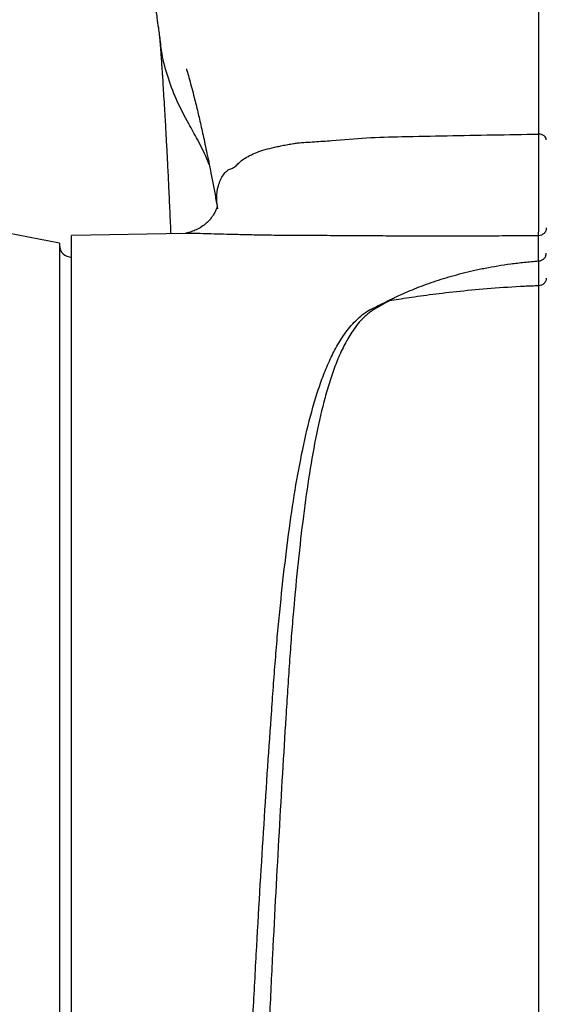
# Model space of a CAD drawing. Header units: millimetres. Extents: x 3 to 2256, y 2 to 1102.
# Tile 12 of 15: x 1896 to 2029, y 605 to 854. Entities that reach past the tile are written whole.
import ezdxf

# ---------------------------------------------------------------- set-up
doc = ezdxf.new("R2010")
doc.units = ezdxf.units.MM

msp = doc.modelspace()

# ---------------------------------------------------------------- linework, layer by layer
at = {"color": 7, "linetype": 'Continuous', "lineweight": 25}
for p, q in [((1905.92, 797.23), (1810.19, 815.59)), ((1937.65, 799.65), (1908.92, 799.15)), ((1908.92, 323.11), (1908.92, 799.15)), ((2026.96, 792.71), (2026.96, 799.09)), ((1905.92, 797.23), (1905.92, 286.65))]:
    msp.add_line(p, q, dxfattribs=at)
msp.add_arc((1908.92, 796.65), 3, 180, 270, dxfattribs=at)
for points, knots in [([(2027.01, 824.74), (2027.02, 831.69), (2027.03, 838.88), (2027.05, 853.73), (2027.06, 861.39), (2027.07, 877.17), (2027.08, 885.29), (2027.09, 897.82), (2027.09, 902.05), (2027.1, 908.49), (2027.1, 910.65), (2027.1, 915.01), (2027.1, 917.2), (2027.1, 923.81), (2027.11, 928.26), (2027.11, 935.01), (2027.11, 937.27), (2027.11, 941.8), (2027.11, 944.07), (2027.11, 955.49), (2027.11, 964.76), (2027.11, 983.56), (2027.11, 993.09), (2027.11, 1007.58), (2027.11, 1012.44), (2027.11, 1022.19), (2027.11, 1027.09), (2027.1, 1032)], [0, 0, 0, 0, 0.125, 0.125, 0.25, 0.25, 0.375, 0.375, 0.4375, 0.4375, 0.46875, 0.46875, 0.5, 0.5, 0.5625, 0.5625, 0.59375, 0.59375, 0.625, 0.625, 0.75, 0.75, 0.875, 0.875, 0.9375, 0.9375, 1, 1, 1, 1]), ([(1926.01, 879.58), (1926.13, 879.02), (1926.38, 877.87), (1926.74, 876.18), (1927.1, 874.41), (1927.48, 872.52), (1927.84, 870.64), (1928.13, 869.03), (1928.39, 867.63), (1928.66, 866.07), (1928.99, 864.15), (1929.33, 862.06), (1929.63, 860.18), (1929.87, 858.61), (1930.08, 857.21), (1930.3, 855.73), (1930.57, 853.86), (1930.92, 851.28), (1931.19, 849.28), (1931.34, 848.14)], [0, 0, 0, 0, 0.063302, 0.128131, 0.183802, 0.250976, 0.323515, 0.37483, 0.412042, 0.460157, 0.52423, 0.594529, 0.655604, 0.69716, 0.737327, 0.780521, 0.830037, 0.90284, 1, 1, 1, 1]), ([(1931.19, 849.26), (1931.22, 848.86), (1931.31, 847.81), (1931.43, 846.13), (1931.56, 844.41), (1931.66, 843.04), (1931.74, 841.87), (1931.82, 840.73), (1931.92, 839.16), (1932.06, 837.05), (1932.23, 834.29), (1932.41, 831.39), (1932.57, 828.56), (1932.72, 826.05), (1932.84, 823.77), (1932.96, 821.58), (1933.08, 819.32), (1933.24, 816.08), (1933.46, 811.66), (1933.72, 806.02), (1933.91, 801.93), (1934, 799.73), (1934.01, 799.59)], [0, 0, 0, 0, 0.032324, 0.087224, 0.130709, 0.162727, 0.188388, 0.21511, 0.242957, 0.297269, 0.35741, 0.42366, 0.481559, 0.531274, 0.573025, 0.613496, 0.655637, 0.69997, 0.792671, 0.893393, 0.992993, 1, 1, 1, 1]), ([(1938.58, 827.35), (1937.49, 829.37), (1935.31, 833.39), (1933.09, 839.59), (1931.78, 844.52), (1931.5, 847.38), (1931.43, 848.16)], [0, 0, 0, 0, 0.301469, 0.598562, 0.891758, 1, 1, 1, 1]), ([(1937.99, 841.21), (1937.99, 841.2), (1938, 841.17), (1938.25, 840.28), (1938.74, 838.52), (1939.34, 836.35), (1939.89, 834.22), (1940.4, 832.21), (1940.83, 830.45), (1941.26, 828.57), (1941.72, 826.55), (1942.2, 824.39), (1942.68, 822.19), (1943.2, 819.73), (1943.76, 817.02), (1944.36, 813.98), (1944.98, 810.72), (1945.48, 807.97), (1945.76, 806.33), (1945.84, 805.85)], [0, 0, 0, 0, 0.032467, 0.080087, 0.154592, 0.232747, 0.310143, 0.367864, 0.424035, 0.472279, 0.522504, 0.568866, 0.619864, 0.674831, 0.739272, 0.80812, 0.88551, 0.96582, 1, 1, 1, 1]), ([(1943.74, 817.11), (1943.52, 817.65), (1942.65, 819.75), (1940.93, 823.17), (1939.33, 826.02), (1938.58, 827.35)], [0, 0, 0, 0, 0.155414, 0.605365, 1, 1, 1, 1]), ([(2026.96, 799.09), (2026.96, 799.11), (2026.96, 799.13), (2026.96, 799.19), (2026.97, 799.22), (2026.97, 799.32), (2026.98, 799.48), (2026.98, 799.68), (2026.99, 799.91), (2026.99, 800.04), (2027.01, 800.73), (2027.02, 801.45), (2027.03, 803.24), (2027.04, 804.27), (2027.05, 806), (2027.05, 806.62), (2027.06, 807.87), (2027.06, 808.52), (2027.06, 809.51), (2027.06, 809.85), (2027.06, 810.53), (2027.07, 810.88), (2027.07, 811.92), (2027.07, 813.32), (2027.06, 814.72), (2027.06, 815.78), (2027.06, 816.13), (2027.06, 816.83), (2027.06, 817.17), (2027.05, 818.19), (2027.05, 818.86), (2027.05, 819.84), (2027.04, 820.16), (2027.04, 820.8), (2027.04, 821.11), (2027.03, 822.03), (2027.03, 822.61), (2027.02, 823.44), (2027.02, 823.71), (2027.01, 824.11), (2027.01, 824.24), (2027.01, 824.49), (2027.01, 824.62), (2027.01, 824.74)], [0, 0, 0, 0, 0.015625, 0.015625, 0.03125, 0.03125, 0.0625, 0.09375, 0.09375, 0.125, 0.125, 0.25, 0.25, 0.375, 0.375, 0.4375, 0.4375, 0.5, 0.5, 0.53125, 0.53125, 0.5625, 0.5625, 0.625, 0.6875, 0.6875, 0.71875, 0.71875, 0.75, 0.75, 0.8125, 0.8125, 0.84375, 0.84375, 0.875, 0.875, 0.9375, 0.9375, 0.96875, 0.96875, 0.984375, 0.984375, 1, 1, 1, 1]), ([(2028.92, 823.3), (2028.92, 823.49), (2028.87, 823.67), (2028.68, 824.01), (2028.54, 824.17), (2028.19, 824.43), (2027.98, 824.54), (2027.51, 824.69), (2027.26, 824.73), (2027.01, 824.74)], [0, 0, 0, 0, 0.25, 0.25, 0.5, 0.5, 0.75, 0.75, 1, 1, 1, 1]), ([(1945.74, 806.43), (1945.73, 806.43), (1945.72, 806.44), (1945.57, 805.88), (1945.18, 804.99), (1944.69, 804.17), (1944.15, 803.43), (1943.43, 802.63), (1942.43, 801.73), (1941.06, 800.85), (1939.84, 800.27), (1938.69, 799.92), (1938.34, 799.82), (1938.13, 799.76), (1937.9, 799.7), (1937.72, 799.66), (1937.71, 799.66), (1937.71, 799.66)], [0, 0, 0, 0, 0.092095, 0.201431, 0.288406, 0.359999, 0.415739, 0.466923, 0.52609, 0.594628, 0.658251, 0.734848, 0.773341, 0.81854, 0.866377, 0.942868, 1, 1, 1, 1]), ([(2028.92, 801.07), (2028.92, 800.82), (2028.87, 800.56), (2028.68, 800.08), (2028.53, 799.87), (2028.17, 799.5), (2027.95, 799.35), (2027.47, 799.15), (2027.22, 799.09), (2026.96, 799.09)], [0, 0, 0, 0, 0.25, 0.25, 0.5, 0.5, 0.75, 0.75, 1, 1, 1, 1]), ([(2027.01, 792.71), (2027.14, 792.72), (2027.26, 792.74), (2027.51, 792.79), (2027.63, 792.83), (2027.86, 792.94), (2027.97, 793), (2028.18, 793.14), (2028.28, 793.23), (2028.46, 793.41), (2028.53, 793.51), (2028.67, 793.72), (2028.73, 793.83), (2028.83, 794.06), (2028.86, 794.18), (2028.91, 794.43), (2028.92, 794.55), (2028.92, 794.68)], [0, 0, 0, 0, 0.125, 0.125, 0.25, 0.25, 0.375, 0.375, 0.5, 0.5, 0.625, 0.625, 0.75, 0.75, 0.875, 0.875, 1, 1, 1, 1]), ([(1984.07, 780.24), (1984.83, 780.6), (1985.56, 780.97), (1987.02, 781.7), (1987.74, 782.06), (1988.81, 782.6), (1989.16, 782.78), (1989.87, 783.13), (1990.95, 783.66), (1992.06, 784.16), (1994.29, 785.15), (1995.83, 785.78), (1999, 786.98), (2000.64, 787.55), (2004.04, 788.62), (2005.81, 789.13), (2008.58, 789.84), (2009.53, 790.07), (2010.99, 790.4), (2011.49, 790.5), (2012.49, 790.71), (2013, 790.82), (2015.56, 791.32), (2017.69, 791.67), (2021.05, 792.13), (2022.19, 792.26), (2024.53, 792.51), (2025.74, 792.62), (2026.96, 792.71)], [0, 0, 0, 0, 0.0625, 0.0625, 0.125, 0.125, 0.15625, 0.15625, 0.1875, 0.25, 0.25, 0.375, 0.375, 0.5, 0.5, 0.625, 0.625, 0.6875, 0.6875, 0.71875, 0.71875, 0.75, 0.75, 0.875, 0.875, 0.9375, 0.9375, 1, 1, 1, 1]), ([(2028.92, 788.38), (2028.92, 788.13), (2028.87, 787.89), (2028.68, 787.43), (2028.54, 787.21), (2028.19, 786.86), (2027.98, 786.71), (2027.51, 786.51), (2027.26, 786.45), (2027.01, 786.44)], [0, 0, 0, 0, 0.25, 0.25, 0.5, 0.5, 0.75, 0.75, 1, 1, 1, 1]), ([(2027.01, 786.44), (2025.82, 786.39), (2021.84, 786.22), (2014.89, 785.77), (2006.95, 785.03), (2000.04, 784.22), (1994.15, 783.4), (1990.76, 782.87), (1989.19, 782.61)], [0.61203978, 0.61203978, 0.61203978, 0.61203978, 0.61608387, 0.62549587, 0.63490786, 0.64431986, 0.65373186, 0.66296144, 0.66296144, 0.66296144, 0.66296144]), ([(2027, 215.33), (2027, 215.49), (2027, 215.66), (2027, 216), (2027.01, 216.5), (2027.01, 217.67), (2027.01, 220.04), (2027.01, 222.08), (2027.01, 226.19), (2027.01, 228.96), (2027.02, 237.39), (2027.02, 243.14), (2027.02, 254.91), (2027.02, 260.94), (2027.02, 270.17), (2027.02, 273.29), (2027.02, 279.58), (2027.02, 282.77), (2027.02, 298.79), (2027.02, 311.94), (2027.01, 338.89), (2027.01, 352.69), (2027.01, 370.35), (2027.01, 373.9), (2027.01, 381.05), (2027.01, 384.64), (2027, 390.06), (2027, 391.88), (2027, 395.51), (2027, 397.34), (2027, 402.82), (2027, 406.47), (2027, 424.74), (2027, 439.38), (2027, 468.71), (2027, 483.4), (2027, 501.78), (2027, 505.46), (2027, 512.82), (2027, 516.51), (2027, 527.55), (2027, 534.84), (2027.01, 556.46), (2027.01, 570.57), (2027.01, 598.18), (2027.01, 611.68), (2027.01, 626.53), (2027.01, 628.17), (2027.01, 631.44), (2027.01, 633.07), (2027.01, 637.92), (2027.01, 641.12), (2027.01, 650.59), (2027.01, 656.76), (2027.01, 674.83), (2027.01, 686.29), (2027.01, 699.88), (2027.01, 702.56), (2027.01, 706.52), (2027.01, 707.83), (2027.01, 710.42), (2027.01, 711.7), (2027.01, 714.24), (2027.01, 715.5), (2027.01, 718), (2027.01, 719.23), (2027.01, 722.9), (2027.01, 725.29), (2027.01, 736.93), (2027.01, 745.31), (2027.01, 756.53), (2027.01, 760.04), (2027.01, 766.62), (2027.01, 769.68), (2027.01, 773.21), (2027.01, 773.9), (2027.01, 775.25), (2027.01, 775.91), (2027.01, 777.85), (2027.01, 779.08), (2027.01, 781.41), (2027.01, 782.5), (2027.01, 784.05), (2027.01, 784.55), (2027.01, 785.28), (2027.01, 785.64), (2027.01, 786.04), (2027.01, 786.21), (2027.01, 786.33), (2027.01, 786.38), (2027.01, 786.44)], [0, 0, 0, 0, 0.000977, 0.000977, 0.001953, 0.003906, 0.007813, 0.015625, 0.015625, 0.03125, 0.03125, 0.0625, 0.0625, 0.09375, 0.09375, 0.109375, 0.109375, 0.125, 0.125, 0.1875, 0.1875, 0.25, 0.25, 0.265625, 0.265625, 0.28125, 0.28125, 0.289062, 0.289062, 0.296875, 0.296875, 0.3125, 0.3125, 0.375, 0.375, 0.4375, 0.4375, 0.453125, 0.453125, 0.46875, 0.46875, 0.5, 0.5, 0.5625, 0.5625, 0.625, 0.625, 0.632812, 0.632812, 0.640625, 0.640625, 0.65625, 0.65625, 0.6875, 0.6875, 0.75, 0.75, 0.765625, 0.765625, 0.773437, 0.773437, 0.78125, 0.78125, 0.789062, 0.789062, 0.796875, 0.796875, 0.8125, 0.8125, 0.875, 0.875, 0.90625, 0.90625, 0.9375, 0.9375, 0.945312, 0.945312, 0.953125, 0.953125, 0.96875, 0.96875, 0.984375, 0.984375, 0.992187, 0.992187, 0.996094, 0.998047, 0.999023, 0.999023, 1, 1, 1, 1]), ([(1984.07, 780.24), (1984.27, 780.33), (1984.58, 780.48), (1984.99, 780.68), (1985.4, 780.88), (1985.91, 781.13), (1986.54, 781.43), (1987.17, 781.72), (1987.71, 781.98), (1988.14, 782.17), (1988.47, 782.32), (1988.81, 782.47), (1989.07, 782.56), (1989.19, 782.61)], [0, 0, 0, 0, 0.12447, 0.186405, 0.248228, 0.372831, 0.495729, 0.625194, 0.7468, 0.814874, 0.875041, 0.939702, 1, 1, 1, 1]), ([(1946.55, 323.06), (1946.67, 332.36), (1946.82, 341.97), (1947.14, 361.8), (1947.32, 372.01), (1947.62, 387.78), (1947.72, 393.12), (1947.89, 401.23), (1947.94, 403.95), (1948.03, 408.07), (1948.06, 409.45), (1948.11, 412.21), (1948.14, 413.59), (1948.42, 426.07), (1948.68, 437.26), (1949.27, 459.8), (1949.59, 471.17), (1950.12, 488.34), (1950.31, 494.09), (1950.6, 502.75), (1950.7, 505.64), (1950.85, 509.98), (1950.9, 511.43), (1951, 514.33), (1951.05, 515.78), (1951.53, 528.78), (1951.97, 540.2), (1952.92, 562.77), (1953.42, 573.93), (1954.22, 590.46), (1954.49, 595.94), (1954.91, 604.11), (1955.06, 606.82), (1955.35, 612.23), (1955.49, 614.91), (1956.23, 628.22), (1956.84, 638.51), (1958.1, 658.44), (1958.74, 668.06), (1959.56, 679.67), (1959.73, 681.97), (1960.06, 686.52), (1960.23, 688.78), (1960.49, 692.13), (1960.58, 693.25), (1960.76, 695.46), (1960.85, 696.56), (1961.15, 699.83), (1961.35, 701.98), (1962.4, 712.57), (1963.32, 720.52), (1964.93, 731.69), (1965.5, 735.28), (1966.75, 742.22), (1967.42, 745.56), (1968.9, 751.98), (1969.7, 755.06), (1971.06, 759.49), (1971.54, 760.93), (1972.55, 763.73), (1973.08, 765.09), (1974.23, 767.74), (1974.84, 769.02), (1976.16, 771.5), (1976.88, 772.7), (1978.07, 774.44), (1978.49, 775.01), (1979.39, 776.13), (1979.86, 776.68), (1980.89, 777.75), (1981.44, 778.27), (1982.65, 779.28), (1983.31, 779.77), (1984.07, 780.24)], [0, 0, 0, 0, 0.0625, 0.0625, 0.125, 0.125, 0.15625, 0.15625, 0.171875, 0.171875, 0.179687, 0.179687, 0.1875, 0.1875, 0.25, 0.25, 0.3125, 0.3125, 0.34375, 0.34375, 0.359375, 0.359375, 0.367187, 0.367187, 0.375, 0.375, 0.4375, 0.4375, 0.5, 0.5, 0.53125, 0.53125, 0.546875, 0.546875, 0.5625, 0.5625, 0.625, 0.625, 0.6875, 0.6875, 0.703125, 0.703125, 0.71875, 0.71875, 0.726562, 0.726562, 0.734375, 0.734375, 0.75, 0.75, 0.8125, 0.8125, 0.84375, 0.84375, 0.875, 0.875, 0.90625, 0.90625, 0.921875, 0.921875, 0.9375, 0.9375, 0.953125, 0.953125, 0.96875, 0.96875, 0.976563, 0.976563, 0.984375, 0.984375, 0.992188, 0.992188, 1, 1, 1, 1]), ([(1985.04, 780.24), (1985.02, 780.22), (1985, 780.21), (1984.95, 780.18), (1984.89, 780.13), (1984.73, 780.03), (1984.61, 779.94), (1984.36, 779.75), (1984.19, 779.63), (1983.73, 779.26), (1983.44, 779.02), (1982.61, 778.26), (1982.11, 777.74), (1980.74, 776.16), (1979.96, 775.05), (1978.55, 772.76), (1977.91, 771.57), (1976.74, 769.12), (1976.2, 767.85), (1975.19, 765.23), (1974.72, 763.88), (1973.82, 761.09), (1973.4, 759.66), (1972.21, 755.26), (1971.5, 752.19), (1970.19, 745.79), (1969.6, 742.45), (1968.51, 735.53), (1968, 731.94), (1966.59, 720.77), (1965.77, 712.81), (1964.84, 702.19), (1964.66, 700.03), (1964.4, 696.75), (1964.32, 695.64), (1964.16, 693.42), (1964.08, 692.31), (1963.85, 688.94), (1963.7, 686.68), (1963.4, 682.11), (1963.25, 679.8), (1962.52, 668.15), (1961.94, 658.48), (1960.81, 638.47), (1960.26, 628.13), (1959.59, 614.76), (1959.46, 612.06), (1959.2, 606.62), (1959.07, 603.9), (1958.69, 595.7), (1958.44, 590.19), (1957.72, 573.58), (1957.26, 562.37), (1956.4, 539.67), (1956, 528.18), (1955.52, 513.65), (1955.42, 510.73), (1955.24, 504.9), (1955.15, 501.99), (1954.88, 493.29), (1954.72, 487.51), (1954.23, 470.22), (1953.94, 458.79), (1953.4, 436.09), (1953.15, 424.82), (1952.9, 412.25), (1952.88, 410.85), (1952.82, 408.07), (1952.8, 406.68), (1952.72, 402.53), (1952.67, 399.78), (1952.52, 391.58), (1952.42, 386.18), (1952.14, 370.19), (1951.98, 359.8), (1951.79, 347.16), (1951.75, 344.64), (1951.68, 339.67), (1951.64, 337.2), (1951.55, 329.87), (1951.48, 325.08), (1951.43, 320.39)], [0, 0, 0, 0, 0.000244, 0.000244, 0.000488, 0.000977, 0.001953, 0.001953, 0.003906, 0.003906, 0.007812, 0.007812, 0.015625, 0.015625, 0.03125, 0.03125, 0.046875, 0.046875, 0.0625, 0.0625, 0.078125, 0.078125, 0.09375, 0.09375, 0.125, 0.125, 0.15625, 0.15625, 0.1875, 0.1875, 0.25, 0.25, 0.265625, 0.265625, 0.273437, 0.273437, 0.28125, 0.28125, 0.296875, 0.296875, 0.3125, 0.3125, 0.375, 0.375, 0.4375, 0.4375, 0.453125, 0.453125, 0.46875, 0.46875, 0.5, 0.5, 0.5625, 0.5625, 0.625, 0.625, 0.640625, 0.640625, 0.65625, 0.65625, 0.6875, 0.6875, 0.75, 0.75, 0.8125, 0.8125, 0.820312, 0.820312, 0.828125, 0.828125, 0.84375, 0.84375, 0.875, 0.875, 0.9375, 0.9375, 0.953125, 0.953125, 0.96875, 0.96875, 1, 1, 1, 1])]:
    msp.add_open_spline(points, degree=3, knots=knots, dxfattribs=at)
at = {"color": 8, "linetype": 'Continuous', "lineweight": 25}
for points, knots in [([(1945.91, 805.86), (1945.78, 806.74), (1945.47, 808.77), (1945.93, 811.79), (1946.85, 813.88), (1947.72, 814.97), (1948.22, 815.55), (1948.94, 815.93), (1949.86, 816.16), (1950.69, 816.88), (1951.61, 817.86), (1952.81, 818.72), (1954.33, 819.57), (1956.22, 820.35), (1958.4, 821.02), (1960.45, 821.5), (1962.2, 821.86), (1963.57, 822.12), (1964.87, 822.33), (1966.37, 822.59), (1968.17, 822.68), (1970.31, 822.83), (1972.5, 822.97), (1976.9, 823.24), (1983.42, 823.94), (1993.18, 824.13), (2003.81, 824.36), (2015.35, 824.56), (2023.12, 824.68), (2027.01, 824.74)], [0, 0, 0, 0, 0.058439, 0.134666, 0.211233, 0.227607, 0.243955, 0.269152, 0.297068, 0.32067, 0.342141, 0.363976, 0.389313, 0.41454, 0.439802, 0.465058, 0.477652, 0.49027, 0.502949, 0.512121, 0.529265, 0.547243, 0.565221, 0.583216, 0.655725, 0.727574, 0.818335, 0.909152, 1, 1, 1, 1]), ([(2026.96, 799.09), (2024.54, 799.07), (2019.68, 799.02), (2012.4, 798.99), (2005.12, 798.98), (1997.82, 798.98), (1991, 799), (1984.53, 799.03), (1978.33, 799.07), (1973.66, 799.1), (1970.61, 799.12), (1969.29, 799.12), (1967.98, 799.13), (1966.67, 799.14), (1965.38, 799.15), (1964.09, 799.15), (1962.33, 799.16), (1960.12, 799.18), (1957.51, 799.22), (1954.41, 799.27), (1950.94, 799.35), (1947.31, 799.45), (1944.12, 799.54), (1941.86, 799.6), (1940.3, 799.64), (1939.26, 799.65), (1938.37, 799.66), (1937.89, 799.65), (1937.65, 799.65)], [0, 0, 0, 0, 0.0719721, 0.1442317, 0.2168385, 0.2898512, 0.3633276, 0.4229257, 0.485934, 0.5523742, 0.5659902, 0.5795249, 0.5929786, 0.6063515, 0.6196436, 0.6328552, 0.6459864, 0.6739541, 0.7017719, 0.7295726, 0.77641, 0.8218768, 0.8668113, 0.9117982, 0.9342272, 0.9564792, 0.9786483, 1, 1, 1, 1])]:
    msp.add_open_spline(points, degree=3, knots=knots, dxfattribs=at)
at = {"color": 7, "linetype": 'Continuous', "lineweight": 25}
for points in [[(2027.01, 792.71), (2026.99, 792.71), (2026.97, 792.71), (2026.96, 792.71)], [(2027.01, 786.44), (2027.01, 789.12), (2027.01, 791.22), (2027.01, 792.71)], [(1989.19, 782.61), (1987.77, 781.85), (1986.38, 781.06), (1985.04, 780.24)]]:
    msp.add_open_spline(points, degree=3, dxfattribs=at)

doc.saveas('drawing.dxf')
